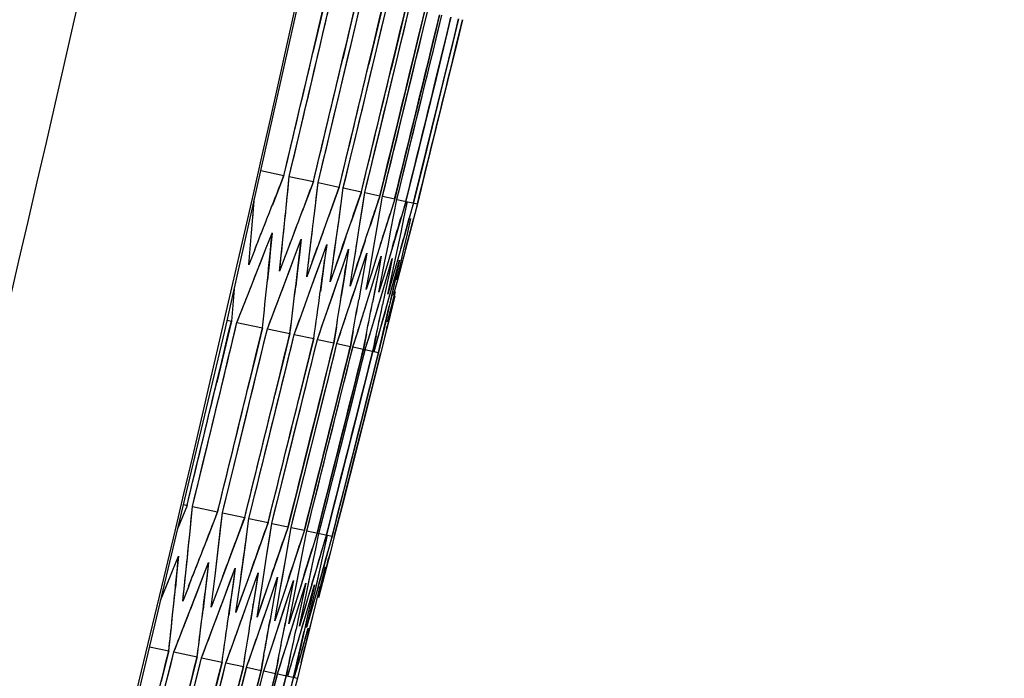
# Model space of a CAD drawing. Header units: millimetres. Extents: x 0 to 420, y 0 to 297.
# Tile 113 of 139: x 320.16 to 323.11, y 169.41 to 171.38. Entities that reach past the tile are written whole.
import ezdxf

# ---------------------------------------------------------------- set-up
doc = ezdxf.new("R2010")
doc.units = ezdxf.units.MM
doc.header["$LTSCALE"] = 23.1
doc.header["$PDMODE"] = 3
doc.header["$PDSIZE"] = 0.3125
doc.layers.get('0').update_dxf_attribs({"linetype": 'CONTINUOUS'})
doc.layers.get('Defpoints').update_dxf_attribs({"linetype": 'CONTINUOUS'})
for name, color, linetype in [('06___PRT_ALL_SURFS', 7, 'CONTINUOUS'), ('DIM_PILOTEES', 7, 'CONTINUOUS'), ('LAY0001', 7, 'CONTINUOUS')]:
    doc.layers.add(name, color=color, linetype=linetype)
doc.styles.get("Standard").update_dxf_attribs({"font": 'txt', "width": 0.7})
doc.dimstyles.new('DIMSTYLE_3', dxfattribs={"dimtxt": 2.5, "dimasz": 3.5, "dimexe": 2, "dimexo": 0, "dimtad": 1, "dimdec": 0, "dimlfac": 5, "dimdsep": 46, "dimtxsty": 'Standard', "dimblk": '_FILLED', "dimblk1": '_FILLED', "dimblk2": '_FILLED', "dimcen": 0.09, "dimazin": 2, "dimtp": 0.8, "dimtm": 0.8, "dimtfac": 1, "dimtdec": 0, "dimtofl": 0, "dimtmove": 0, "dimatfit": 3, "dimldrblk": '_FILLED', "dimfxl": 0, "dimtolj": 1, "dimarcsym": 0})
doc.dimstyles.new('DIMSTYLE_8', dxfattribs={"dimtxt": 2.5, "dimasz": 3.5, "dimexe": 2, "dimexo": 0, "dimgap": 2.5, "dimtad": 1, "dimdsep": 46, "dimtxsty": 'Standard', "dimblk": '_FILLED', "dimblk1": '_FILLED', "dimblk2": '_FILLED', "dimcen": 0.09, "dimazin": 2, "dimtp": 0.5, "dimtm": 0.5, "dimtfac": 1, "dimtofl": 0, "dimtmove": 0, "dimatfit": 3, "dimldrblk": '_FILLED', "dimfxl": 0, "dimtolj": 1, "dimarcsym": 0})

# ---------------------------------------------------------------- blocks, each defined once
blk = doc.blocks.new('_FILLED')
at = {"color": 0, "linetype": 'ByBlock'}
blk.add_solid([(0, 0), (-1, 0.14286), (-1, -0.14286)], dxfattribs=at)
blk = doc.blocks.new('*D9')
at = {"layer": 'DIM_PILOTEES', "color": 2, "linetype": 'Continuous'}
for p, q in [((321.3259, 252.9189), (392.2383, 252.9189)), ((390.2383, 252.9189), (390.2383, 187.7269)), ((390.2383, 122.5348), (390.2383, 187.7269)), ((324.1066, 122.5348), (392.2383, 122.5348))]:
    blk.add_line(p, q, dxfattribs=at)
at = {"layer": 'DIM_PILOTEES', "color": 2, "linetype": 'Continuous', "xscale": 3.5, "yscale": 3.5, "zscale": 3.5}
for p, rotation in [((390.2383, 252.9189), 90), ((390.2383, 122.5348), 270)]:
    blk.add_blockref('_FILLED', p, dxfattribs=dict(at, rotation=rotation))
at = {"layer": 'DIM_PILOTEES', "color": 2, "linetype": 'Continuous', "insert": (387.1133, 187.7269), "char_height": 2.5, "width": 8.571429, "attachment_point": 2, "rotation": 90, "line_spacing_factor": 0.9}
blk.add_mtext('{\\ftxt;\\W0.0001;\\H0.0001;\\~}{\\ftxt;\\W2.2857142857;\\H2.5; }{\\ftxt;\\W0.0001;\\H0.0001;\\~}', dxfattribs=at)
blk = doc.blocks.new('*D15')
at = {"layer": 'Defpoints', "color": 0, "linetype": 'Continuous'}
for p in [(251.4334, 253.1331), (302.5299, 202.0365), (251.4334, 150.94), (353.6265, 150.94)]:
    blk.add_point(p, dxfattribs=at)
at = {"layer": 'DIM_PILOTEES', "color": 0, "linetype": 'Continuous', "lineweight": -2}
for p, q in [((251.4334, 150.94), (252.8476, 152.3542)), ((353.6265, 150.94), (352.2123, 152.3542))]:
    blk.add_line(p, q, dxfattribs=at)
blk.add_arc((302.5299, 202.0365), 72.2614, 317.775406, 222.224594, dxfattribs=at)
at = {"layer": 'DIM_PILOTEES', "color": 0, "linetype": 'Continuous', "lineweight": -2, "xscale": 3.5, "yscale": 3.5, "zscale": 3.5}
for p, rotation in [((251.4334, 150.94), 313.6122967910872), ((353.6265, 150.94), 226.3877032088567)]:
    blk.add_blockref('_FILLED', p, dxfattribs=dict(at, rotation=rotation))
at = {"layer": 'DIM_PILOTEES', "color": 0, "linetype": 'Continuous', "insert": (305.9941, 280.0544), "char_height": 2.5, "width": 14.285714, "attachment_point": 2, "rotation": 357.4576, "line_spacing_factor": 0.9}
blk.add_mtext('\\A1;{\\ftxt;\\W0.0001;\\H0.0001;\\~}{\\ftxt;\\W3.1428571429;\\H2.5; }{\\ftxt;\\W0.0001;\\H0.0001;\\~}{\\ftxt;\\W0.0001;\\H0.0001;\\~}{\\ftxt;\\W0.6666666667;\\H2.5; }{\\ftxt;\\W0.0001;\\H0.0001;\\~}', dxfattribs=at)

msp = doc.modelspace()

# ---------------------------------------------------------------- linework, layer by layer
at = {"color": 7, "linetype": 'Continuous'}
for p, q in [((321.0831, 171.4613), (321.0616, 171.3695)), ((321.1724, 171.4423), (321.1508, 171.3505)), ((321.1648, 171.3476), (321.1864, 171.4394)), ((321.2506, 171.4257), (321.2287, 171.3339)), ((321.2409, 171.3314), (321.2627, 171.4231)), ((321.3176, 171.4115), (321.2957, 171.3197)), ((321.3059, 171.3175), (321.3279, 171.4093)), ((321.3736, 171.3996), (321.3515, 171.3079)), ((321.3599, 171.3061), (321.382, 171.3978)), ((321.0616, 171.3695), (321.0401, 171.2776)), ((321.4186, 171.39), (321.3964, 171.2983)), ((321.4029, 171.2969), (321.4251, 171.3886)), ((321.4525, 171.3828), (321.4302, 171.2911)), ((321.4755, 171.3779), (321.4531, 171.2863)), ((321.4874, 171.3754), (321.465, 171.2837)), ((321.0993, 171.0722), (321.1648, 171.3476)), ((321.1508, 171.3505), (321.129, 171.2587)), ((321.1749, 171.0562), (321.2409, 171.3314)), ((321.2287, 171.3339), (321.2069, 171.2422)), ((321.2395, 171.0424), (321.3059, 171.3175)), ((321.2957, 171.3197), (321.2736, 171.228)), ((321.2931, 171.031), (321.3599, 171.3061)), ((321.3515, 171.3079), (321.3293, 171.2162)), ((321.3358, 171.022), (321.4029, 171.2969)), ((321.3964, 171.2983), (321.3741, 171.2066)), ((321.4302, 171.2911), (321.4079, 171.1995)), ((321.4531, 171.2863), (321.4307, 171.1946)), ((321.465, 171.2837), (321.4426, 171.1921)), ((321.3293, 171.2162), (321.2625, 170.9412)), ((321.3741, 171.2066), (321.3069, 170.9317)), ((321.4079, 171.1995), (321.3404, 170.9246)), ((321.4307, 171.1946), (321.3631, 170.9198)), ((321.4426, 171.1921), (321.3749, 170.9173)), ((320.9692, 170.9071), (321.0127, 171.0906)), ((321.0554, 170.8888), (321.0993, 171.0722)), ((321.1307, 170.8728), (321.1749, 171.0562)), ((321.195, 170.8591), (321.2395, 171.0424)), ((321.2483, 170.8478), (321.2931, 171.031)), ((321.3133, 170.9303), (321.3358, 171.022)), ((321.2625, 170.9412), (321.24, 170.8495)), ((321.3069, 170.9317), (321.2844, 170.8401)), ((321.2908, 170.8387), (321.3133, 170.9303)), ((320.8844, 170.9251), (320.9535, 170.9104)), ((320.9535, 170.9104), (320.9188, 170.8217)), ((320.9486, 170.8978), (320.9188, 170.8217)), ((320.9647, 170.86), (320.9692, 170.9071)), ((320.9692, 170.9071), (321.0416, 170.8917)), ((321.3404, 170.9246), (321.3178, 170.833)), ((321.3631, 170.9198), (321.3404, 170.8282)), ((321.3749, 170.9173), (321.3522, 170.8257)), ((321.0416, 170.8917), (321.0082, 170.8027)), ((321.0378, 170.8814), (321.0082, 170.8027)), ((321.05, 170.8419), (321.0554, 170.8888)), ((321.0554, 170.8888), (321.1187, 170.8753)), ((321.1187, 170.8753), (321.0866, 170.786)), ((321.1244, 170.826), (321.1307, 170.8728)), ((321.1307, 170.8728), (321.1848, 170.8613)), ((321.1158, 170.8671), (321.0866, 170.786)), ((321.1848, 170.8613), (321.1541, 170.7717)), ((321.1878, 170.8126), (321.195, 170.8591)), ((321.195, 170.8591), (321.24, 170.8495)), ((321.24, 170.8495), (321.2107, 170.7596)), ((321.2364, 170.8383), (321.2107, 170.7596)), ((321.2404, 170.8014), (321.2483, 170.8478)), ((321.2483, 170.8478), (321.2844, 170.8401)), ((321.2844, 170.8401), (321.2704, 170.795)), ((321.2821, 170.7925), (321.2908, 170.8387)), ((321.2908, 170.8387), (321.3522, 170.8257)), ((321.1806, 170.766), (321.1878, 170.8126)), ((321.3178, 170.833), (321.3046, 170.7878)), ((321.3152, 170.8239), (321.3046, 170.7878)), ((321.3129, 170.786), (321.3224, 170.832)), ((321.3404, 170.8282), (321.3279, 170.7828)), ((321.3522, 170.8257), (321.3404, 170.7802)), ((320.8566, 170.7384), (320.8606, 170.7858)), ((321.2324, 170.755), (321.2404, 170.8014)), ((321.2704, 170.795), (321.2564, 170.7499)), ((321.2733, 170.7463), (321.2821, 170.7925)), ((321.3046, 170.7878), (321.2913, 170.7425)), ((321.3033, 170.7399), (321.3129, 170.786)), ((321.3279, 170.7828), (321.3153, 170.7374)), ((321.3226, 170.7358), (321.3329, 170.7817)), ((321.3404, 170.7802), (321.3286, 170.7346)), ((320.9504, 170.7185), (320.9552, 170.7657)), ((321.1734, 170.7194), (321.1806, 170.766)), ((321.2243, 170.7085), (321.2324, 170.755)), ((321.2564, 170.7499), (321.2281, 170.6595)), ((320.8484, 170.6435), (320.8566, 170.7384)), ((320.9007, 170.6938), (320.918, 170.7381)), ((320.918, 170.7381), (320.9134, 170.6911)), ((321.0332, 170.7009), (321.0389, 170.7479)), ((321.105, 170.6856), (321.1116, 170.7325)), ((321.2644, 170.7), (321.2733, 170.7463)), ((321.2913, 170.7425), (321.2644, 170.6518)), ((321.3153, 170.7374), (321.2899, 170.6464)), ((321.2937, 170.6938), (321.3033, 170.7399)), ((321.3286, 170.7346), (321.3046, 170.6433)), ((321.3121, 170.6899), (321.3226, 170.7358)), ((320.8766, 170.6325), (320.9007, 170.6938)), ((320.9134, 170.6911), (320.9088, 170.6439)), ((320.9404, 170.624), (320.9504, 170.7185)), ((320.9884, 170.6752), (321.0051, 170.7196)), ((321.0051, 170.7196), (320.9997, 170.6727)), ((321.0215, 170.6067), (321.0332, 170.7009)), ((321.0652, 170.6588), (321.0812, 170.7034)), ((321.0812, 170.7034), (321.075, 170.6567)), ((321.166, 170.6727), (321.1734, 170.7194)), ((321.2161, 170.662), (321.2243, 170.7085)), ((321.2554, 170.6537), (321.2644, 170.7)), ((321.2839, 170.6476), (321.2937, 170.6938)), ((320.8661, 170.6882), (320.8484, 170.6435)), ((320.9575, 170.6688), (320.9404, 170.624)), ((320.9717, 170.6306), (320.9884, 170.6752)), ((320.9997, 170.6727), (320.9942, 170.6258)), ((321.0984, 170.6388), (321.105, 170.6856)), ((321.1311, 170.6448), (321.1465, 170.6896)), ((321.1465, 170.6896), (321.1394, 170.643)), ((321.1585, 170.626), (321.166, 170.6727)), ((321.1862, 170.6331), (321.2008, 170.678)), ((321.2008, 170.678), (321.1929, 170.6317)), ((321.2079, 170.6155), (321.2161, 170.662)), ((321.2304, 170.6237), (321.2444, 170.6688)), ((321.2444, 170.6688), (321.2357, 170.6226)), ((321.2638, 170.6166), (321.2771, 170.6618)), ((321.2771, 170.6618), (321.2676, 170.6158)), ((321.3016, 170.6439), (321.3121, 170.6899)), ((320.8483, 170.5605), (320.8766, 170.6325)), ((320.9088, 170.6439), (320.904, 170.5968)), ((321.0379, 170.6517), (321.0215, 170.6067)), ((321.0492, 170.6142), (321.0652, 170.6588)), ((321.075, 170.6567), (321.0686, 170.61)), ((321.0917, 170.5918), (321.0984, 170.6388)), ((321.1074, 170.6369), (321.0917, 170.5918)), ((321.1078, 170.577), (321.1311, 170.6448)), ((321.1394, 170.643), (321.1322, 170.5964)), ((321.1648, 170.5678), (321.1862, 170.6331)), ((321.2281, 170.6595), (321.2139, 170.6142)), ((321.2464, 170.6073), (321.2554, 170.6537)), ((321.2644, 170.6518), (321.2508, 170.6064)), ((321.2741, 170.6014), (321.2839, 170.6476)), ((321.2899, 170.6464), (321.2771, 170.6008)), ((321.2865, 170.6118), (321.299, 170.6572)), ((321.299, 170.6572), (321.2887, 170.6113)), ((321.291, 170.5978), (321.3016, 170.6439)), ((321.3046, 170.6433), (321.2925, 170.5975)), ((320.938, 170.5414), (320.9717, 170.6306)), ((320.9942, 170.6258), (320.9886, 170.5788)), ((321.0168, 170.5246), (321.0492, 170.6142)), ((321.0686, 170.61), (321.0622, 170.5632)), ((321.151, 170.5792), (321.1585, 170.626)), ((321.166, 170.6244), (321.151, 170.5792)), ((321.1929, 170.6317), (321.1849, 170.5852)), ((321.1995, 170.5689), (321.2079, 170.6155)), ((321.2139, 170.6142), (321.1995, 170.5689)), ((321.2164, 170.5786), (321.2304, 170.6237)), ((321.2357, 170.6226), (321.2247, 170.5651)), ((321.2372, 170.5609), (321.2464, 170.6073)), ((321.2508, 170.6064), (321.2372, 170.5609)), ((321.2447, 170.5515), (321.2638, 170.6166)), ((321.2676, 170.6158), (321.2554, 170.5572)), ((321.2691, 170.5495), (321.2865, 170.6118)), ((321.2887, 170.6113), (321.2753, 170.5517)), ((321.0847, 170.5102), (321.1078, 170.577)), ((321.1322, 170.5964), (321.1249, 170.5498)), ((321.1849, 170.5852), (321.1769, 170.5388)), ((321.1881, 170.4882), (321.2164, 170.5786)), ((321.2641, 170.5552), (321.2741, 170.6014)), ((321.2771, 170.6008), (321.2641, 170.5552)), ((321.2925, 170.5975), (321.2803, 170.5517)), ((320.8047, 170.5705), (320.7965, 170.4748)), ((320.813, 170.4712), (320.8483, 170.5605)), ((321.1418, 170.498), (321.1648, 170.5678)), ((321.2247, 170.5651), (321.218, 170.53)), ((321.2236, 170.4806), (321.2446, 170.5515)), ((321.2554, 170.5572), (321.2484, 170.5236)), ((321.2484, 170.4754), (321.2691, 170.5495)), ((321.2484, 170.4754), (321.2691, 170.5495)), ((321.2624, 170.4724), (321.2864, 170.5637)), ((321.2753, 170.5517), (321.268, 170.5194)), ((321.2843, 170.5482), (321.2768, 170.5176)), ((320.921, 170.4967), (320.938, 170.5414)), ((321.0005, 170.4798), (321.0168, 170.5246)), ((321.268, 170.5194), (321.2575, 170.4734)), ((321.2768, 170.5176), (321.2656, 170.4717)), ((320.904, 170.4519), (320.921, 170.4967)), ((321.069, 170.4652), (321.0847, 170.5102)), ((321.1268, 170.4529), (321.1418, 170.498)), ((321.1738, 170.4429), (321.1881, 170.4882)), ((320.7965, 170.4748), (320.7745, 170.383)), ((320.7838, 170.4774), (320.7965, 170.4748)), ((320.813, 170.4712), (320.8893, 170.455)), ((320.9841, 170.4349), (321.0005, 170.4798)), ((321.0533, 170.4202), (321.069, 170.4652)), ((321.1102, 170.4564), (321.1026, 170.4097)), ((321.2101, 170.4352), (321.2236, 170.4806)), ((321.2355, 170.4298), (321.2484, 170.4754)), ((321.2575, 170.4734), (321.2469, 170.4274)), ((321.2656, 170.4717), (321.2542, 170.4258)), ((320.8893, 170.455), (320.8671, 170.3633)), ((320.8817, 170.3602), (320.904, 170.4519)), ((320.904, 170.4519), (320.9712, 170.4376)), ((320.9712, 170.4376), (320.9489, 170.3459)), ((320.9617, 170.3432), (320.9841, 170.4349)), ((320.9841, 170.4349), (321.0423, 170.4225)), ((321.1118, 170.4077), (321.1268, 170.4529)), ((321.1605, 170.4457), (321.1521, 170.3991)), ((321.1595, 170.3976), (321.1738, 170.4429)), ((321.2, 170.4373), (321.1909, 170.3909)), ((321.1964, 170.3897), (321.2101, 170.4352)), ((321.2288, 170.4312), (321.2189, 170.385)), ((321.2226, 170.3842), (321.2355, 170.4298)), ((321.2469, 170.4274), (321.2362, 170.3813)), ((321.0423, 170.4225), (321.0198, 170.3309)), ((321.0308, 170.3285), (321.0533, 170.4202)), ((321.0533, 170.4202), (321.1026, 170.4097)), ((321.1026, 170.4097), (321.0799, 170.3181)), ((321.0891, 170.3161), (321.1118, 170.4077)), ((321.1118, 170.4077), (321.1521, 170.3991)), ((321.1521, 170.3991), (321.1293, 170.3076)), ((321.1366, 170.306), (321.1595, 170.3976)), ((321.1595, 170.3976), (321.2362, 170.3813)), ((321.2542, 170.4258), (321.2428, 170.3799)), ((320.7745, 170.383), (320.7525, 170.2913)), ((321.1909, 170.3909), (321.168, 170.2994)), ((321.1735, 170.2982), (321.1964, 170.3897)), ((321.2189, 170.385), (321.196, 170.2934)), ((321.2362, 170.3813), (321.2132, 170.2897)), ((321.2428, 170.3799), (321.2198, 170.2884)), ((320.8147, 170.0852), (320.8817, 170.3602)), ((320.8671, 170.3633), (320.8449, 170.2716)), ((320.8941, 170.0684), (320.9617, 170.3432)), ((320.9489, 170.3459), (320.9264, 170.2543)), ((320.9627, 170.0538), (321.0308, 170.3285)), ((321.0198, 170.3309), (320.9972, 170.2393)), ((321.0206, 170.0415), (321.0891, 170.3161)), ((321.0799, 170.3181), (321.0572, 170.2265)), ((321.0678, 170.0314), (321.1366, 170.306)), ((321.1044, 170.0236), (321.1735, 170.2982)), ((321.1293, 170.3076), (321.1065, 170.216)), ((321.2198, 170.2884), (321.1271, 169.9224)), ((321.168, 170.2994), (321.1451, 170.2078)), ((321.196, 170.2934), (321.1729, 170.2019)), ((321.2132, 170.2897), (321.1902, 170.1982)), ((321.0572, 170.2265), (320.9886, 169.9519)), ((321.1065, 170.216), (321.0375, 169.9415)), ((321.1451, 170.2078), (321.0758, 169.9333)), ((321.1729, 170.2019), (321.1035, 169.9274)), ((321.1902, 170.1982), (321.1206, 169.9238)), ((320.6801, 169.921), (320.7246, 170.1044)), ((320.7698, 169.902), (320.8147, 170.0852)), ((320.8488, 169.8852), (320.8941, 170.0684)), ((320.917, 169.8707), (320.9627, 170.0538)), ((320.9747, 169.8584), (321.0206, 170.0415)), ((321.0448, 169.9399), (321.0678, 170.0314)), ((321.0813, 169.9322), (321.1044, 170.0236)), ((320.6531, 169.9268), (320.6638, 169.9245)), ((320.9886, 169.9519), (320.9656, 169.8603)), ((321.0375, 169.9415), (321.0144, 169.85)), ((321.0217, 169.8484), (321.0448, 169.9399)), ((321.0758, 169.9333), (321.0527, 169.8419)), ((321.0581, 169.8407), (321.0813, 169.9322)), ((321.1035, 169.9274), (321.0803, 169.836)), ((320.6638, 169.9245), (320.6363, 169.8562)), ((320.6755, 169.874), (320.6801, 169.921)), ((320.6801, 169.921), (320.7553, 169.905)), ((320.7553, 169.905), (320.7209, 169.8163)), ((320.7643, 169.8551), (320.7698, 169.902)), ((320.7698, 169.902), (320.8361, 169.8879)), ((321.1206, 169.9238), (321.0973, 169.8324)), ((321.1271, 169.9224), (321.1029, 169.8275)), ((320.8361, 169.8879), (320.803, 169.7988)), ((320.8425, 169.8385), (320.8488, 169.8852)), ((320.8488, 169.8852), (320.9062, 169.873)), ((320.9062, 169.873), (320.8744, 169.7836)), ((320.9099, 169.8241), (320.917, 169.8707)), ((320.917, 169.8707), (320.9656, 169.8603)), ((320.9656, 169.8603), (320.9351, 169.7707)), ((320.9611, 169.847), (320.9351, 169.7707)), ((320.9668, 169.8121), (320.9747, 169.8584)), ((320.9747, 169.8584), (321.0144, 169.85)), ((321.0144, 169.85), (320.9853, 169.7601)), ((321.013, 169.8022), (321.0217, 169.8484)), ((321.0217, 169.8484), (321.0973, 169.8324)), ((321.0527, 169.8419), (321.0388, 169.7968)), ((321.0486, 169.7947), (321.0581, 169.8407)), ((320.9027, 169.7776), (320.9099, 169.8241)), ((320.9588, 169.7656), (320.9668, 169.8121)), ((321.0506, 169.8351), (321.0388, 169.7968)), ((321.0803, 169.836), (321.0671, 169.7908)), ((321.0781, 169.8283), (321.0671, 169.7908)), ((321.0737, 169.7893), (321.0839, 169.8352)), ((321.0973, 169.8324), (321.0849, 169.787)), ((321.1029, 169.8275), (321.0921, 169.7854)), ((320.803, 169.7988), (320.7695, 169.7095)), ((320.8744, 169.7836), (320.8422, 169.6941)), ((321.0042, 169.756), (321.013, 169.8022)), ((321.0388, 169.7968), (321.0248, 169.7516)), ((321.0391, 169.7486), (321.0486, 169.7947)), ((321.0671, 169.7908), (321.0539, 169.7455)), ((321.0634, 169.7434), (321.0737, 169.7893)), ((321.0849, 169.787), (321.0723, 169.7415)), ((321.0921, 169.7854), (321.0803, 169.7399)), ((320.6207, 169.7288), (320.6384, 169.7731)), ((320.6384, 169.7731), (320.6338, 169.726)), ((320.7112, 169.7096), (320.7284, 169.7539)), ((320.7284, 169.7539), (320.7229, 169.7071)), ((320.8881, 169.6843), (320.9027, 169.7776)), ((320.9351, 169.7707), (320.9043, 169.6809)), ((320.9425, 169.6727), (320.9588, 169.7656)), ((320.9853, 169.7601), (320.9558, 169.6699)), ((320.9864, 169.6634), (321.0042, 169.756)), ((321.0248, 169.7516), (320.9967, 169.6612)), ((320.5848, 169.6398), (320.6207, 169.7288)), ((320.6338, 169.726), (320.6291, 169.6789)), ((320.6562, 169.6853), (320.6612, 169.7325)), ((320.7911, 169.6926), (320.8076, 169.7371)), ((320.8076, 169.7371), (320.8013, 169.6904)), ((320.8604, 169.6779), (320.8762, 169.7225)), ((320.8762, 169.7225), (320.8691, 169.676)), ((321.0197, 169.6563), (321.0391, 169.7486)), ((321.0539, 169.7455), (321.0271, 169.6548)), ((321.0425, 169.6514), (321.0634, 169.7434)), ((321.0723, 169.7415), (321.047, 169.6505)), ((321.0548, 169.6488), (321.0772, 169.7405)), ((321.0803, 169.7399), (321.0564, 169.6485)), ((320.6793, 169.6271), (320.7112, 169.7096)), ((320.7229, 169.7071), (320.7173, 169.6601)), ((320.7417, 169.6671), (320.7475, 169.7141)), ((320.7695, 169.7095), (320.7527, 169.6648)), ((320.7746, 169.648), (320.7911, 169.6926)), ((320.8013, 169.6904), (320.7949, 169.6436)), ((320.8165, 169.6512), (320.8231, 169.6981)), ((320.8422, 169.6941), (320.826, 169.6492)), ((320.919, 169.6654), (320.9342, 169.7102)), ((320.9342, 169.7102), (320.9263, 169.6638)), ((320.9671, 169.6552), (320.9816, 169.7001)), ((320.9816, 169.7001), (320.9729, 169.6539)), ((321.0046, 169.6472), (321.0185, 169.6923)), ((321.0185, 169.6923), (321.009, 169.6463)), ((320.5848, 169.6398), (320.6028, 169.6845)), ((320.6512, 169.638), (320.6562, 169.6853)), ((320.6687, 169.6826), (320.6512, 169.638)), ((320.6594, 169.5761), (320.6941, 169.6652)), ((320.7358, 169.62), (320.7417, 169.6671)), ((320.7527, 169.6648), (320.7358, 169.62)), ((320.8445, 169.6332), (320.8604, 169.6779)), ((320.8691, 169.676), (320.8619, 169.6294)), ((320.8807, 169.6375), (320.8881, 169.6843)), ((320.9043, 169.6809), (320.8888, 169.6359)), ((320.9038, 169.6206), (320.919, 169.6654)), ((320.9263, 169.6638), (320.9183, 169.6174)), ((320.9343, 169.6261), (320.9425, 169.6727)), ((320.9558, 169.6699), (320.9409, 169.6248)), ((320.9774, 169.617), (320.9864, 169.6634)), ((320.9967, 169.6612), (320.9825, 169.6159)), ((321.0317, 169.6415), (321.0448, 169.6867)), ((321.0448, 169.6867), (321.0346, 169.6408)), ((321.0606, 169.6833), (321.0496, 169.6376)), ((320.7173, 169.6601), (320.7117, 169.6132)), ((320.7412, 169.5587), (320.7746, 169.648)), ((320.7949, 169.6436), (320.7884, 169.5968)), ((320.8098, 169.6043), (320.8165, 169.6512)), ((320.826, 169.6492), (320.8098, 169.6043)), ((320.8124, 169.5436), (320.8445, 169.6332)), ((320.8731, 169.5908), (320.8807, 169.6375)), ((320.8888, 169.6359), (320.8731, 169.5908)), ((320.9525, 169.6102), (320.9671, 169.6552)), ((320.9729, 169.6539), (320.9641, 169.6077)), ((320.9907, 169.6021), (321.0046, 169.6472)), ((321.009, 169.6463), (320.9994, 169.6002)), ((321.0099, 169.6101), (321.0197, 169.6563)), ((321.0271, 169.6548), (321.0136, 169.6093)), ((321.0184, 169.5962), (321.0317, 169.6415)), ((321.0346, 169.6408), (321.0242, 169.5949)), ((321.032, 169.6054), (321.0425, 169.6514)), ((321.047, 169.6505), (321.0342, 169.6049)), ((321.0496, 169.6376), (321.0385, 169.5919)), ((320.6594, 169.5761), (320.6793, 169.6271)), ((320.8619, 169.6294), (320.8546, 169.5828)), ((320.889, 169.5772), (320.9038, 169.6206)), ((320.889, 169.5772), (320.9038, 169.6206)), ((320.9183, 169.6174), (320.9102, 169.571)), ((320.926, 169.5796), (320.9343, 169.6261)), ((320.9409, 169.6248), (320.926, 169.5796)), ((320.9392, 169.5693), (320.9525, 169.6102)), ((320.9392, 169.5693), (320.9525, 169.6102)), ((320.9641, 169.6077), (320.9552, 169.5614)), ((320.9683, 169.5706), (320.9774, 169.617)), ((320.9825, 169.6159), (320.9683, 169.5706)), ((320.9787, 169.5632), (320.9907, 169.6021)), ((320.9787, 169.5632), (320.9907, 169.6021)), ((321.0001, 169.5638), (321.0099, 169.6101)), ((321.0136, 169.6093), (321.0001, 169.5638)), ((321.0213, 169.5593), (321.032, 169.6054)), ((321.0342, 169.6049), (321.0213, 169.5593)), ((320.642, 169.5315), (320.6594, 169.5761)), ((320.873, 169.5307), (320.889, 169.5772)), ((320.873, 169.5307), (320.889, 169.5772)), ((320.9994, 169.6002), (320.9898, 169.5541)), ((320.9918, 169.5054), (321.0184, 169.5962)), ((321.0242, 169.5949), (321.0138, 169.5489)), ((321.0385, 169.5919), (321.0274, 169.5461)), ((320.7244, 169.514), (320.7412, 169.5587)), ((320.7963, 169.4987), (320.8124, 169.5436)), ((320.9231, 169.52), (320.9392, 169.5693)), ((320.9231, 169.52), (320.9392, 169.5693)), ((320.9627, 169.5116), (320.9787, 169.5632)), ((320.9627, 169.5116), (320.9787, 169.5632)), ((321.0138, 169.5489), (321.0034, 169.5029)), ((321.0104, 169.5015), (321.0252, 169.5548)), ((321.0274, 169.5461), (321.0162, 169.5002)), ((320.6245, 169.4868), (320.642, 169.5315)), ((320.7075, 169.4691), (320.7244, 169.514)), ((320.8575, 169.4857), (320.873, 169.5307)), ((320.9083, 169.4749), (320.9231, 169.52)), ((320.552, 169.5022), (320.6093, 169.49)), ((320.6093, 169.49), (320.5866, 169.3984)), ((320.6017, 169.3952), (320.6245, 169.4868)), ((320.6245, 169.4868), (320.6942, 169.472)), ((320.78, 169.4537), (320.7963, 169.4987)), ((320.842, 169.4406), (320.8575, 169.4857)), ((320.9486, 169.4663), (320.9627, 169.5116)), ((320.9783, 169.46), (320.9918, 169.5054)), ((321.0034, 169.5029), (320.9928, 169.4569)), ((320.9976, 169.4559), (321.0104, 169.5015)), ((321.0162, 169.5002), (321.0049, 169.4543)), ((320.6942, 169.472), (320.6713, 169.3804)), ((320.6846, 169.3776), (320.7075, 169.4691)), ((320.7075, 169.4691), (320.7685, 169.4562)), ((320.7685, 169.4562), (320.7454, 169.3647)), ((320.8938, 169.4779), (320.8854, 169.4313)), ((320.8934, 169.4296), (320.9083, 169.4749)), ((320.9372, 169.4687), (320.9281, 169.4223)), ((320.9343, 169.4209), (320.9486, 169.4663)), ((320.9703, 169.4617), (320.9604, 169.4154)), ((320.9648, 169.4145), (320.9783, 169.46)), ((320.9928, 169.4569), (320.9822, 169.4108)), ((320.7569, 169.3622), (320.78, 169.4537)), ((320.78, 169.4537), (320.8322, 169.4427)), ((320.8322, 169.4427), (320.809, 169.3512)), ((320.8187, 169.3491), (320.842, 169.4406)), ((320.842, 169.4406), (320.8854, 169.4313)), ((320.8854, 169.4313), (320.862, 169.3399)), ((320.87, 169.3382), (320.8934, 169.4296)), ((320.8934, 169.4296), (320.9281, 169.4223)), ((321.0049, 169.4543), (320.9935, 169.4084)), ((320.9281, 169.4223), (320.9046, 169.3308)), ((320.9108, 169.3295), (320.9343, 169.4209)), ((320.9343, 169.4209), (320.9935, 169.4084)), ((320.9604, 169.4154), (320.9368, 169.324)), ((320.9822, 169.4108), (320.9585, 169.3194)), ((320.9935, 169.4084), (320.9699, 169.317))]:
    msp.add_line(p, q, dxfattribs=at)
for points in [[(320.4478, 169.0645), (320.7764, 170.4444), (321.099, 171.8801), (321.4034, 173.3213), (321.6895, 174.7678), (321.9572, 176.2193), (322.2066, 177.6758), (322.4374, 179.1368), (322.6497, 180.6022), (322.8435, 182.0717), (323.0168, 183.5296)], [(320.8484, 170.6435), (320.8526, 170.691), (320.8566, 170.7384)], [(320.8047, 170.5705), (320.8006, 170.5222), (320.7965, 170.4748)], [(321.2198, 170.2884), (321.1967, 170.1968), (321.1736, 170.1054), (321.1504, 170.0139), (321.1271, 169.9224)]]:
    msp.add_lwpolyline(points, dxfattribs=at)
for centre, radius, start, end in [((208.8162, 196.371), 114.9148, 346.253932, 353.584276), ((175.2055, 205.5386), 149.8212, 346.707213, 346.851502), ((175.1947, 205.4791), 149.802, 346.658028, 346.802331), ((175.3021, 205.8018), 149.8624, 346.529309, 346.673561), ((175.4023, 206.0827), 149.9093, 346.416773, 346.560987), ((175.492, 206.3227), 149.9464, 346.320294, 346.464479), ((294.4104, 172.9773), 26.5408, 355.26369, 355.37765), ((294.0752, 173.4998), 27.0187, 354.19215, 354.39309), ((293.6789, 174.0409), 27.5574, 353.13701, 353.33365), ((280.0381, 186.8699), 43.9179, 338.37972, 338.567), ((293.2418, 174.6006), 28.1369, 352.09833, 352.29063), ((281.371, 185.7313), 42.3553, 339.16838, 339.36213), ((282.6255, 184.6539), 40.8849, 339.97201, 340.17231), ((283.8063, 183.6331), 39.5003, 340.791, 340.99792), ((284.9177, 182.6646), 38.1957, 341.62572, 341.83934), ((293.8888, 173.3348), 27.1536, 353.9121, 354.21281), ((293.4818, 173.8785), 27.7039, 352.86538, 353.15959), ((293.0336, 174.441), 28.2955, 351.83522, 352.12288), ((292.576, 175.019), 28.8966, 350.91537, 351.10284), ((292.0436, 175.6237), 29.5737, 349.91626, 350.09931), ((291.4658, 176.2528), 30.2976, 348.93378, 349.11237), ((290.8408, 176.9082), 31.0706, 347.96785, 348.14197), ((175.1967, 205.3427), 149.7335, 346.388315, 346.532709), ((175.1893, 205.2784), 149.7088, 346.340513, 346.484924), ((175.2972, 205.624), 149.7796, 346.203329, 346.347682), ((175.4, 205.9272), 149.8349, 346.082368, 346.226677), ((175.4936, 206.1891), 149.8789, 345.977499, 346.121774), ((293.6797, 172.5386), 27.127, 354.06247, 354.36282), ((293.2738, 173.0763), 27.6786, 353.02288, 353.3167), ((292.8265, 173.6327), 28.2718, 352.00007, 352.2873), ((279.3648, 185.899), 44.3733, 338.56458, 338.74984), ((293.5345, 172.416), 27.2325, 353.83206, 354.23158), ((293.0912, 172.9594), 27.8225, 352.79936, 353.09229), ((292.6329, 173.5189), 28.4274, 351.7834, 352.06971), ((292.1314, 174.0992), 29.0762, 350.78436, 351.064), ((291.6212, 174.6957), 29.7339, 349.89321, 350.07527), ((291.0312, 175.3221), 30.4735, 348.92576, 349.10333), ((290.3933, 175.9749), 31.263, 347.97516, 348.14822)]:
    msp.add_arc(centre, radius, start, end, dxfattribs=at)
at = {"layer": '06___PRT_ALL_SURFS', "color": 7, "linetype": 'Continuous'}
msp.add_arc((209.3083, 198.6029), 113.8262, 345.14411, 355.43096, dxfattribs=at)
msp.add_open_spline([(322.9915, 189.5207), (322.8706, 187.8025), (322.2436, 180.944), (321.0346, 174.1371), (319.7924, 169.1248)], degree=3, knots=[0, 0, 0, 0, 0.250129, 1, 1, 1, 1], dxfattribs=at)
at = {"layer": 'LAY0001', "color": 7, "linetype": 'Continuous'}
for p, q in [((320.96, 170.8129), (320.9692, 170.9071)), ((321.0445, 170.7949), (321.0554, 170.8888)), ((321.118, 170.7793), (321.1307, 170.8728)), ((320.8645, 170.8332), (320.8649, 170.8384)), ((321.1806, 170.766), (321.195, 170.8591)), ((321.24, 170.8495), (321.2254, 170.8046)), ((321.2385, 170.8449), (321.2254, 170.8046)), ((321.2324, 170.755), (321.2483, 170.8478)), ((321.2844, 170.8401), (321.2704, 170.795)), ((321.2821, 170.7925), (321.2908, 170.8387)), ((321.3178, 170.833), (321.3046, 170.7878)), ((321.3172, 170.831), (321.3046, 170.7878)), ((321.3129, 170.786), (321.3224, 170.832)), ((321.3404, 170.8282), (321.3279, 170.7828)), ((321.3522, 170.8257), (321.3404, 170.7802)), ((321.3519, 170.8244), (321.3404, 170.7802)), ((321.1116, 170.7325), (321.118, 170.7793)), ((321.2733, 170.7463), (321.2821, 170.7925)), ((321.3033, 170.7399), (321.3129, 170.786)), ((321.3226, 170.7358), (321.3329, 170.7817)), ((320.9914, 170.7581), (320.9804, 170.729)), ((321.1734, 170.7194), (321.1806, 170.766)), ((321.2243, 170.7085), (321.2324, 170.755)), ((320.9007, 170.6938), (320.918, 170.7381)), ((320.9804, 170.729), (320.9575, 170.6688)), ((321.0705, 170.7413), (321.0596, 170.7113)), ((321.1386, 170.7268), (321.128, 170.696)), ((321.2644, 170.7), (321.2733, 170.7463)), ((321.2937, 170.6938), (321.3033, 170.7399)), ((321.3121, 170.6899), (321.3226, 170.7358)), ((320.8833, 170.6494), (320.9007, 170.6938)), ((320.9884, 170.6752), (321.0051, 170.7196)), ((321.0596, 170.7113), (321.0379, 170.6517)), ((321.0652, 170.6588), (321.0812, 170.7034)), ((321.0812, 170.7034), (321.075, 170.6567)), ((321.128, 170.696), (321.1074, 170.6369)), ((321.1959, 170.7146), (321.181, 170.6695)), ((321.2161, 170.662), (321.2243, 170.7085)), ((321.2423, 170.7048), (321.2281, 170.6595)), ((321.2554, 170.6537), (321.2644, 170.7)), ((321.2779, 170.6972), (321.2644, 170.6518)), ((321.2839, 170.6476), (321.2937, 170.6938)), ((321.3027, 170.6919), (321.2899, 170.6464)), ((320.8661, 170.6882), (320.8484, 170.6435)), ((320.9575, 170.6688), (320.9404, 170.624)), ((320.9549, 170.586), (320.9884, 170.6752)), ((321.1311, 170.6448), (321.1465, 170.6896)), ((321.1465, 170.6896), (321.1394, 170.643)), ((321.181, 170.6695), (321.166, 170.6244)), ((321.1862, 170.6331), (321.2008, 170.678)), ((321.2008, 170.678), (321.1929, 170.6317)), ((321.2079, 170.6155), (321.2161, 170.662)), ((321.2304, 170.6237), (321.2444, 170.6688)), ((321.2444, 170.6688), (321.2357, 170.6226)), ((321.2638, 170.6166), (321.2771, 170.6618)), ((321.2771, 170.6618), (321.2676, 170.6158)), ((321.3016, 170.6439), (321.3121, 170.6899)), ((321.3166, 170.6889), (321.3046, 170.6433)), ((320.8658, 170.605), (320.8833, 170.6494)), ((321.0379, 170.6517), (321.0215, 170.6067)), ((321.0436, 170.5988), (321.0652, 170.6588)), ((321.0917, 170.5918), (321.0984, 170.6388)), ((321.1074, 170.6369), (321.0917, 170.5918)), ((321.1107, 170.5853), (321.1311, 170.6448)), ((321.1668, 170.574), (321.1862, 170.6331)), ((321.2281, 170.6595), (321.2139, 170.6142)), ((321.2464, 170.6073), (321.2554, 170.6537)), ((321.2644, 170.6518), (321.2508, 170.6064)), ((321.2741, 170.6014), (321.2839, 170.6476)), ((321.2899, 170.6464), (321.2771, 170.6008)), ((321.2865, 170.6118), (321.299, 170.6572)), ((321.2865, 170.6118), (321.2986, 170.6559)), ((321.299, 170.6572), (321.2887, 170.6113)), ((321.291, 170.5978), (321.3016, 170.6439)), ((321.3046, 170.6433), (321.2925, 170.5975)), ((320.9656, 170.6145), (320.9717, 170.6306)), ((321.151, 170.5792), (321.1585, 170.626)), ((321.166, 170.6244), (321.151, 170.5792)), ((321.1929, 170.6317), (321.1849, 170.5852)), ((321.1995, 170.5689), (321.2079, 170.6155)), ((321.2139, 170.6142), (321.1995, 170.5689)), ((321.2121, 170.565), (321.2304, 170.6237)), ((321.2357, 170.6226), (321.2244, 170.5634)), ((321.2372, 170.5609), (321.2464, 170.6073)), ((321.2508, 170.6064), (321.2372, 170.5609)), ((321.2466, 170.5581), (321.2638, 170.6166)), ((321.2676, 170.6158), (321.2554, 170.5571)), ((321.2703, 170.5535), (321.2865, 170.6118)), ((321.2887, 170.6113), (321.2755, 170.5526)), ((321.033, 170.5694), (321.0436, 170.5988)), ((321.1003, 170.5551), (321.1107, 170.5853)), ((321.1567, 170.5431), (321.1668, 170.574)), ((321.1849, 170.5852), (321.1769, 170.5388)), ((321.2641, 170.5552), (321.2741, 170.6014)), ((321.2771, 170.6008), (321.2641, 170.5552)), ((321.2925, 170.5975), (321.2803, 170.5517)), ((320.8047, 170.5705), (320.7965, 170.4748)), ((321.2023, 170.5334), (321.2121, 170.565)), ((321.2244, 170.5634), (321.218, 170.53)), ((321.2371, 170.526), (321.2466, 170.5581)), ((321.2554, 170.5571), (321.2484, 170.5236)), ((321.2612, 170.5209), (321.2702, 170.5535)), ((321.2755, 170.5526), (321.268, 170.5194)), ((321.2745, 170.5181), (321.2829, 170.5503)), ((321.2848, 170.5501), (321.2768, 170.5176)), ((321.2602, 170.4501), (321.2428, 170.3799)), ((321.1026, 170.4097), (321.1022, 170.408)), ((321.1521, 170.3991), (321.1518, 170.3978)), ((321.1591, 170.3959), (321.1595, 170.3976)), ((321.1909, 170.3909), (321.1906, 170.3898)), ((321.1961, 170.3884), (321.1964, 170.3897)), ((321.2362, 170.3813), (321.2359, 170.3798)), ((321.2428, 170.3799), (321.2424, 170.3782)), ((320.6638, 169.9245), (320.6363, 169.8562)), ((320.6708, 169.8268), (320.6801, 169.921)), ((320.7588, 169.8081), (320.7698, 169.902)), ((320.8361, 169.7917), (320.8488, 169.8852)), ((320.9027, 169.7776), (320.917, 169.8707)), ((320.9656, 169.8603), (320.9504, 169.8156)), ((320.9638, 169.8548), (320.9504, 169.8156)), ((320.9588, 169.7656), (320.9747, 169.8584)), ((321.0144, 169.85), (320.9999, 169.805)), ((321.013, 169.8022), (321.0217, 169.8484)), ((321.0527, 169.8419), (321.0388, 169.7968)), ((321.0518, 169.8392), (321.0388, 169.7968)), ((321.0486, 169.7947), (321.0581, 169.8407)), ((320.7475, 169.7141), (320.7588, 169.8081)), ((321.0803, 169.836), (321.0671, 169.7908)), ((321.0798, 169.8344), (321.0671, 169.7908)), ((321.0737, 169.7893), (321.0839, 169.8352)), ((321.0973, 169.8324), (321.0849, 169.787)), ((321.0967, 169.8301), (321.0849, 169.787)), ((321.1038, 169.831), (321.0921, 169.7854)), ((320.8231, 169.6981), (320.8361, 169.7917)), ((321.0042, 169.756), (321.013, 169.8022)), ((321.0391, 169.7486), (321.0486, 169.7947)), ((321.0634, 169.7434), (321.0737, 169.7893)), ((321.0921, 169.7854), (321.0878, 169.7689)), ((320.6207, 169.7288), (320.6384, 169.7731)), ((320.6941, 169.6652), (320.7284, 169.7539)), ((320.7284, 169.7539), (320.7173, 169.6601)), ((320.8881, 169.6843), (320.9027, 169.7776)), ((320.9487, 169.7077), (320.9588, 169.7656)), ((320.9931, 169.6979), (321.0042, 169.756)), ((320.9931, 169.6979), (321.0042, 169.756)), ((320.6028, 169.6845), (320.6207, 169.7288)), ((320.7746, 169.648), (320.8076, 169.7371)), ((320.8076, 169.7371), (320.7949, 169.6436)), ((320.8552, 169.7301), (320.8422, 169.6941)), ((320.8445, 169.6332), (320.8762, 169.7225)), ((320.8762, 169.7225), (320.8619, 169.6294)), ((321.0269, 169.6905), (321.0391, 169.7486)), ((321.0269, 169.6905), (321.0391, 169.7486)), ((321.0425, 169.6514), (321.0634, 169.7434)), ((321.0503, 169.6854), (321.0634, 169.7434)), ((321.063, 169.6822), (321.0772, 169.7405)), ((320.7358, 169.62), (320.7475, 169.7141)), ((320.7695, 169.7095), (320.7358, 169.62)), ((320.8098, 169.6043), (320.8231, 169.6981)), ((320.8422, 169.6941), (320.8098, 169.6043)), ((320.9038, 169.6206), (320.9342, 169.7102)), ((320.9165, 169.7163), (320.9043, 169.6809)), ((320.9165, 169.7163), (320.9043, 169.6809)), ((320.9342, 169.7102), (320.9183, 169.6174)), ((320.9425, 169.6727), (320.9487, 169.7077)), ((320.9672, 169.7048), (320.9558, 169.6699)), ((320.9671, 169.6552), (320.9816, 169.7001)), ((320.9816, 169.7001), (320.9729, 169.6539)), ((320.9864, 169.6634), (320.9931, 169.6979)), ((321.0075, 169.6957), (320.9967, 169.6612)), ((321.0046, 169.6472), (321.0185, 169.6923)), ((321.0185, 169.6923), (321.009, 169.6463)), ((321.0197, 169.6563), (321.0269, 169.6905)), ((320.5848, 169.6398), (320.6028, 169.6845)), ((320.6687, 169.6826), (320.6512, 169.638)), ((320.8731, 169.5908), (320.8881, 169.6843)), ((320.9043, 169.6809), (320.8731, 169.5908)), ((320.926, 169.5796), (320.9425, 169.6727)), ((320.9558, 169.6699), (320.926, 169.5796)), ((320.9683, 169.5706), (320.9864, 169.6634)), ((320.9967, 169.6612), (320.9683, 169.5706)), ((321.0372, 169.6889), (321.0271, 169.6548)), ((321.0366, 169.6869), (321.0271, 169.6548)), ((321.0317, 169.6415), (321.0448, 169.6867)), ((321.0448, 169.6867), (321.0346, 169.6408)), ((321.0425, 169.6514), (321.0503, 169.6854)), ((321.0565, 169.6845), (321.047, 169.6505)), ((321.0606, 169.6833), (321.0496, 169.6376)), ((320.8314, 169.5965), (320.8445, 169.6332)), ((320.941, 169.5747), (320.9671, 169.6552)), ((320.9729, 169.6539), (320.9641, 169.6077)), ((320.9799, 169.567), (321.0046, 169.6472)), ((321.009, 169.6463), (320.9994, 169.6002)), ((321.0001, 169.5638), (321.0197, 169.6563)), ((321.0271, 169.6548), (321.0001, 169.5638)), ((321.0184, 169.5962), (321.0317, 169.6415)), ((321.0213, 169.5593), (321.0425, 169.6514)), ((321.047, 169.6505), (321.0213, 169.5593)), ((321.0346, 169.6408), (321.0242, 169.5949)), ((321.0496, 169.6376), (321.0385, 169.5919)), ((320.8915, 169.5845), (320.9038, 169.6206)), ((320.8915, 169.5845), (320.9038, 169.6206)), ((320.9183, 169.6174), (320.9121, 169.582)), ((320.941, 169.5747), (320.9525, 169.6102)), ((320.9641, 169.6077), (320.9574, 169.5726)), ((320.9799, 169.567), (320.9907, 169.6021)), ((320.9994, 169.6002), (320.9898, 169.5541)), ((321.0083, 169.5614), (321.0184, 169.5962)), ((321.0242, 169.5949), (321.0138, 169.5489)), ((321.0385, 169.5919), (321.0301, 169.5572)), ((320.8854, 169.4313), (320.885, 169.4296)), ((321.0049, 169.4543), (320.9935, 169.4084)), ((320.9281, 169.4223), (320.9278, 169.4208)), ((320.9339, 169.4192), (320.9343, 169.4209)), ((320.9604, 169.4154), (320.9601, 169.4143)), ((320.9822, 169.4108), (320.9816, 169.4087)), ((320.9935, 169.4084), (320.9932, 169.4071))]:
    msp.add_line(p, q, dxfattribs=at)
msp.add_lwpolyline([(320.8047, 170.5705), (320.8006, 170.5222), (320.7965, 170.4748)], dxfattribs=at)
for centre, radius, start, end in [((175.1908, 205.48), 149.806, 346.658029, 346.874481), ((175.2094, 205.5377), 149.8173, 346.635067, 346.851504), ((175.2983, 205.8027), 149.8663, 346.52931, 346.745685), ((175.3159, 205.8532), 149.8751, 346.509101, 346.725466), ((175.3986, 206.0836), 149.9132, 346.416775, 346.633093), ((175.4146, 206.1271), 149.9201, 346.399296, 346.615605), ((175.4883, 206.3236), 149.9501, 346.320296, 346.53657), ((175.5023, 206.3603), 149.9556, 346.305527, 346.521795), ((175.565, 206.5235), 149.9796, 346.239772, 346.455526), ((175.5765, 206.5535), 149.984, 346.2277, 346.443935), ((175.6266, 206.6841), 150.0032, 346.17513, 346.390939), ((175.6355, 206.7075), 150.0068, 346.165744, 346.381474), ((175.6725, 206.8056), 150.022, 346.126322, 346.342514), ((175.7024, 206.888), 150.0358, 346.093324, 346.3095), ((175.7172, 206.9311), 150.0438, 346.076139, 346.292306), ((280.3471, 186.7484), 43.5858, 338.50445, 338.69246), ((281.6626, 185.6212), 42.0436, 339.29743, 339.49191), ((282.9008, 184.5544), 40.5922, 340.10542, 340.30646), ((284.0664, 183.5433), 39.2251, 340.92883, 341.1365), ((294.3344, 172.9836), 26.6171, 354.95632, 355.366), ((293.9698, 173.5105), 27.1246, 353.89123, 354.29238), ((293.5653, 174.0545), 27.6718, 352.84257, 353.23508), ((285.1025, 182.6038), 38.0011, 341.76811, 341.9109), ((286.1382, 181.6899), 36.7828, 342.62344, 342.77074), ((287.1122, 180.8206), 35.6339, 343.49526, 343.64712), ((288.0277, 179.9925), 34.5504, 344.38391, 344.54037), ((288.8873, 179.2028), 33.5283, 345.28971, 345.4508), ((279.9602, 186.9006), 44.0016, 338.37982, 338.50455), ((293.9676, 173.3266), 27.0744, 353.91166, 354.51389), ((293.12, 174.6175), 28.2599, 351.90643, 352.09833), ((293.5669, 173.868), 27.6183, 352.86492, 353.45421), ((292.6319, 175.201), 28.8912, 350.88867, 351.07618), ((293.1865, 174.4198), 28.1412, 352.12297, 352.31525), ((292.7068, 174.9985), 28.7642, 351.10284, 351.29073), ((279.7313, 186.7936), 44.2055, 338.33131, 338.5177), ((281.0805, 185.6475), 42.6242, 339.11442, 339.30728), ((282.35, 184.5634), 41.1364, 339.91249, 340.11191), ((293.0336, 174.441), 28.2955, 351.83522, 352.12288), ((283.5449, 183.5364), 39.7356, 340.72592, 340.93197), ((292.5428, 175.0242), 28.9302, 350.8217, 351.10275), ((284.6692, 182.5623), 38.416, 341.55508, 341.76783), ((292.0081, 175.63), 29.6097, 349.82481, 350.09922), ((285.7271, 181.6372), 37.1723, 342.40035, 342.61987), ((291.4279, 176.2601), 30.3362, 348.84455, 349.11227), ((286.722, 180.7575), 35.9997, 343.26206, 343.48843), ((290.8004, 176.9167), 31.1119, 347.88086, 348.14188), ((287.657, 179.9199), 34.8939, 344.14057, 344.37384), ((290.1239, 177.6021), 31.9393, 346.93366, 347.18795), ((289.4661, 178.3013), 32.7492, 346.12892, 346.25053), ((175.1837, 205.2798), 149.7146, 346.340515, 346.557128), ((175.2022, 205.3414), 149.7278, 346.316115, 346.532711), ((175.2918, 205.6253), 149.7851, 346.203331, 346.419856), ((175.3098, 205.6797), 149.7954, 346.181691, 346.398204), ((175.3949, 205.9284), 149.8402, 346.08237, 346.29883), ((175.4115, 205.9757), 149.8483, 346.063466, 346.279916), ((175.4887, 206.1903), 149.8839, 345.977501, 346.19391), ((175.5035, 206.2306), 149.8904, 345.961314, 346.177716), ((175.5705, 206.4118), 149.9192, 345.888618, 346.104344), ((175.5829, 206.4454), 149.9245, 345.875131, 346.091495), ((175.6379, 206.5937), 149.9481, 345.815638, 346.03143), ((175.6478, 206.6206), 149.9525, 345.80484, 346.020524), ((175.6898, 206.7363), 149.9719, 345.758504, 345.974378), ((175.6971, 206.7566), 149.9754, 345.750387, 345.966179), ((175.726, 206.8399), 149.9906, 345.717179, 345.93347), ((175.747, 206.9042), 150.0035, 345.691653, 345.907356), ((175.7544, 206.9289), 150.0091, 345.681936, 345.897534), ((279.5227, 185.8372), 44.2036, 338.56427, 338.87364), ((280.9525, 184.6763), 42.5371, 339.39935, 339.65577), ((282.2791, 183.5871), 40.9894, 340.24104, 340.45314), ((293.5994, 172.5468), 27.2077, 353.86259, 354.26249), ((283.4039, 182.5993), 39.6631, 341.04591, 341.19748), ((284.5276, 181.6386), 38.344, 341.86672, 342.02422), ((285.5843, 180.7261), 37.1008, 342.70396, 342.86736), ((286.5777, 179.8584), 35.9288, 343.55798, 343.72722), ((287.5108, 179.0322), 34.8238, 344.42914, 344.60414), ((293.5878, 172.4104), 27.1789, 353.83174, 354.43156), ((288.3683, 178.2494), 33.8007, 345.31738, 345.4694), ((279.2441, 185.7354), 44.4562, 338.56185, 338.80858), ((293.1202, 172.9558), 27.7932, 352.79924, 353.19002), ((280.6138, 184.5963), 42.8525, 339.32882, 339.58423), ((292.6641, 173.5145), 28.3959, 351.78328, 352.16523), ((292.1648, 174.0938), 29.0423, 350.78424, 351.1573), ((281.8438, 183.5399), 41.406, 340.1111, 340.32108), ((283.0594, 182.5174), 39.9815, 340.90884, 341.12699), ((291.5936, 174.7006), 29.7619, 349.80223, 350.09673), ((284.2024, 181.548), 38.6404, 341.72253, 341.94886), ((291.002, 175.3277), 30.5033, 348.83703, 349.12481), ((285.2768, 180.6278), 37.3771, 342.55254, 342.78702), ((290.3522, 175.9835), 31.305, 347.88871, 348.14812), ((286.2863, 179.7531), 36.1868, 343.3992, 343.64181), ((289.6618, 176.6663), 32.1497, 346.95713, 347.20976), ((287.2343, 178.9207), 35.0648, 344.26286, 344.51353), ((288.9772, 177.3661), 32.9904, 346.1241, 346.30799), ((175.3075, 205.4517), 149.6859, 345.882149, 346.098856), ((175.3253, 205.5095), 149.698, 345.859238, 346.075931), ((175.4102, 205.7753), 149.751, 345.7537, 345.970331), ((175.427, 205.8259), 149.7606, 345.73353, 345.95015), ((175.5054, 206.0571), 149.8032, 345.641371, 345.857943), ((175.5205, 206.1009), 149.811, 345.623922, 345.840485), ((175.5895, 206.2984), 149.8459, 345.545053, 345.761578), ((175.6025, 206.3353), 149.8524, 345.530308, 345.746826), ((175.6602, 206.4997), 149.8814, 345.464659, 345.680453), ((175.6706, 206.5299), 149.8869, 345.452606, 345.669087), ((175.7158, 206.6617), 149.9113, 345.400124, 345.616009), ((175.7237, 206.6852), 149.9158, 345.390754, 345.60653), ((175.7561, 206.7844), 149.9357, 345.351404, 345.567395), ((175.7815, 206.8679), 149.9542, 345.318474, 345.534069)]:
    msp.add_arc(centre, radius, start, end, dxfattribs=at)

# ---------------------------------------------------------------- dimensions: what is measured, and where the dimension line sits
at = {"layer": 'DIM_PILOTEES', "color": 2, "linetype": 'Continuous'}
dim = msp.add_angular_dim_3p(base=(251.4334, 253.1331), center=(302.5299, 202.0365), p1=(353.6265, 150.94), p2=(251.4334, 150.94), text='{\\ftxt;\\W0.0001;\\H0.0001;\\~}{\\ftxt;\\W3.1428571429;\\H2.5; }{\\ftxt;\\W0.0001;\\H0.0001;\\~}{\\ftxt;\\W0.0001;\\H0.0001;\\~}{\\ftxt;\\W0.6666666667;\\H2.5; }{\\ftxt;\\W0.0001;\\H0.0001;\\~}', dimstyle='DIMSTYLE_8', dxfattribs=at)
dim.commit()
dim.dimension.update_dxf_attribs({"geometry": '*D15', "text_midpoint": (305.7353, 274.2269), "dimtype": 165})
dim = msp.add_linear_dim(base=(390.2383, 252.9189), p1=(324.1066, 122.5348), p2=(321.3259, 252.9189), angle=90, text='{\\ftxt;\\W0.0001;\\H0.0001;\\~}{\\ftxt;\\W2.2857142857;\\H2.5; }{\\ftxt;\\W0.0001;\\H0.0001;\\~}', dimstyle='DIMSTYLE_3', dxfattribs=at)
dim.commit()
dim.dimension.update_dxf_attribs({"geometry": '*D9', "text_midpoint": (390.2383, 187.3697), "dimtype": 160})

doc.saveas('drawing.dxf')
